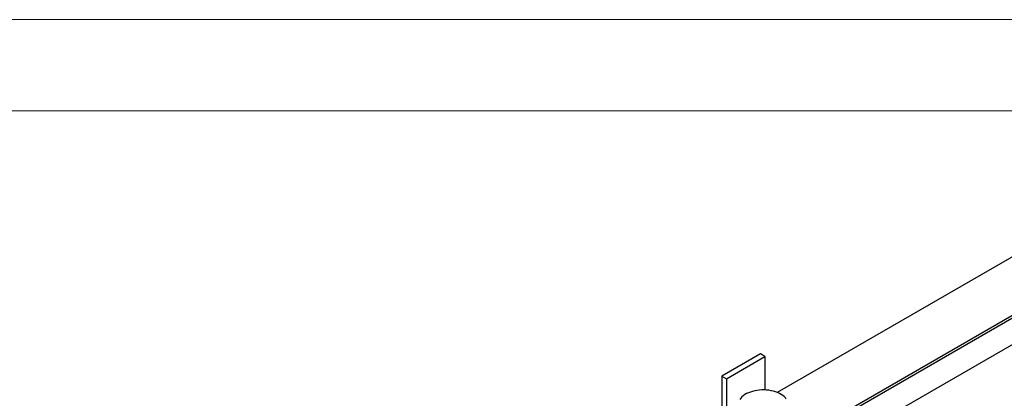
# Model space of a CAD drawing. Header units: millimetres. Extents: x 0 to 849, y 0 to 594.
# Tile 44 of 84: x 330 to 384, y 573 to 594. Entities that reach past the tile are written whole.
import ezdxf

# ---------------------------------------------------------------- set-up
doc = ezdxf.new("R2010")
doc.units = ezdxf.units.MM
doc.layers.add('TRAIT-FORT', color=4, linetype='Continuous', lineweight=25)

msp = doc.modelspace()

# ---------------------------------------------------------------- linework, layer by layer
at = {"color": 7, "linetype": 'Continuous', "lineweight": 18}
for p, q in [((841, 594), (0, 594)), ((836, 589), (5, 589))]:
    msp.add_line(p, q, dxfattribs=at)
at = {"layer": 'TRAIT-FORT', "color": 4, "linetype": 'Continuous', "lineweight": 25}
for p, q in [((394.532, 586.676), (371.792, 573.548)), ((373.794, 571.497), (398.446, 585.729)), ((373.92, 571.424), (398.573, 585.656)), ((375.183, 570.695), (398.573, 584.198)), ((370.872, 575.669), (368.755, 574.447)), ((371.124, 575.523), (370.872, 575.669)), ((369.008, 574.301), (371.124, 575.523)), ((371.124, 575.523), (371.124, 573.682)), ((368.755, 574.447), (369.008, 574.301)), ((368.755, 574.447), (368.755, 570.364)), ((369.008, 574.301), (369.008, 569.926))]:
    msp.add_line(p, q, dxfattribs=at)
at = {"layer": 'TRAIT-FORT', "color": 4, "linetype": 'Continuous', "lineweight": 25, "flags": 128}
msp.add_lwpolyline([(372.295, 573.186), (372.241, 573.255), (372.175, 573.321), (372.099, 573.383), (372.013, 573.44), (371.918, 573.492), (371.815, 573.539), (371.704, 573.58), (371.587, 573.614), (371.464, 573.642), (371.338, 573.663), (371.209, 573.677), (371.078, 573.683), (370.946, 573.682), (370.815, 573.674), (370.687, 573.659), (370.561, 573.636), (370.44, 573.606), (370.324, 573.57), (370.215, 573.528), (370.114, 573.48), (370.021, 573.426), (369.937, 573.368), (369.864, 573.305), (369.801, 573.238), (369.75, 573.168)], dxfattribs=at)

doc.saveas('drawing.dxf')
